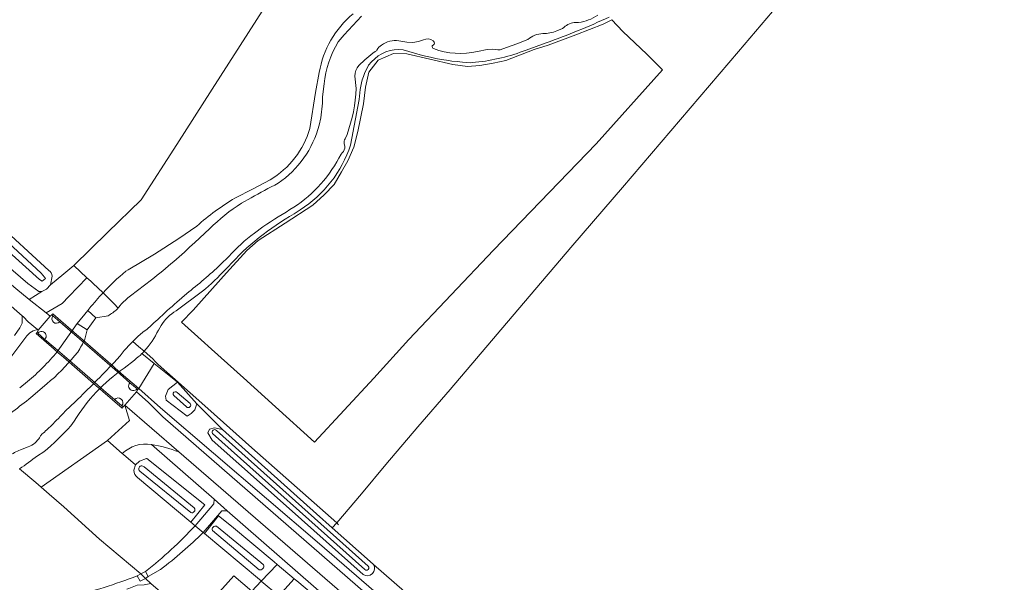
# Model space of a CAD drawing. Header units: metres. Extents: x 201541 to 204988, y 387833 to 394342.
# Tile 32 of 214: x 203124 to 203341, y 389216 to 389340. Entities that reach past the tile are written whole.
import ezdxf

# ---------------------------------------------------------------- set-up
doc = ezdxf.new("R2010")
doc.units = ezdxf.units.M
for name, color, linetype, lineweight in [('B-WE-GR-BOUWLAND-GV', 80, 'Continuous', 13), ('B-WE-GR-GRAS-GV', 60, 'Continuous', 13), ('B-WE-IE-TERREINAFSCHEIDING_KUNSTMATIG_HEKWERK-G', 20, 'IE-TERREINAFSCHEIDING-KUNSTMATIG', 18), ('B-WE-KW-KUNSTWERK_DEK-GV', 170, 'Continuous', 18), ('B-WE-OG-TERREIN_CULTUURSCHEIDING-GV', 7, 'Continuous', 18), ('B-WE-OG-WATER-GV', 130, 'Continuous', 18), ('B-WE-OG-WATER_SLOOT-GV', 120, 'Continuous', 18), ('B-WE-OG-WEG-GV', 7, 'Continuous', 18), ('B-WE-VH-ONVERHARD-GV', 252, 'Continuous', 18), ('B-WE-VH-VERHARDING_ASFALT-GV', 252, 'Continuous', 18), ('B-WE-VH-VERHARDING_BETON-GV', 252, 'Continuous', 18), ('B-WE-VH-VERHARDING_BETONSTRAATSTEEN-GV', 252, 'Continuous', 18), ('B-WE-VH-VERHARDING_FUNDERING_ZAND-GV', 7, 'Continuous', 18), ('B-WE-VH-VERHARDING_GESLOTEN-GV', 252, 'Continuous', 18), ('B-WE-VH-VERHARDING_GRASBETONSTEEN-GV', 70, 'Continuous', 18), ('B-WE-VH-VERHARDING_HALFVERHARDING_GRIND-GV', 252, 'Continuous', 18)]:
    doc.layers.add(name, color=color, linetype=linetype, lineweight=lineweight)
doc.linetypes.add('IE-TERREINAFSCHEIDING-KUNSTMATIG', pattern='A,4,[82,NLCS.SHX,S=0.75,R=90,X=0,Y=0],4,-2', length=10)

msp = doc.modelspace()

# ---------------------------------------------------------------- linework, layer by layer
at = {"layer": 'B-WE-GR-BOUWLAND-GV'}
for points in [[(203131.256, 389283.252), (203130.889, 389281.335), (203133.829, 389283.788), (203136.001, 389285.6), (203143.424, 389292.855), (203150.848, 389300.109), (203158.688, 389312.301), (203166.527, 389324.492), (203176.324, 389339.81), (203186.12, 389355.128), (203193.623, 389366.885), (203201.126, 389378.642), (203208.944, 389390.9), (203216.761, 389403.158), (203227.184, 389419.434), (203237.608, 389435.71), (203242.243, 389441.841), (203242.116, 389441.956), (203211.732, 389473.501), (203129.517, 389400.204), (203107.711, 389422.444)], [(203048.403, 389358.172), (203084.953, 389325.334), (203118.493, 389295.548), (203130.542, 389284.53)], [(203292.511, 389344.553), (203282.48, 389332.728), (203269.701, 389317.755), (203256.921, 389302.782), (203246.015, 389290.07), (203235.109, 389277.358), (203218.922, 389258.329), (203211.863, 389250.06), (203204.805, 389241.791), (203199.385, 389235.371), (203193.966, 389228.95), (203192.985, 389227.839), (203201.33, 389220.471), (203202.099, 389219.792), (203208.889, 389213.797)]]:
    msp.add_lwpolyline(points, dxfattribs=at)
msp.add_lwpolyline([(203130.542, 389284.53, -0.2579566), (203131.256, 389283.252)], format="xyb", dxfattribs=at)
at = {"layer": 'B-WE-GR-GRAS-GV'}
for points in [[(203151.001, 389266.21), (203153.72, 389264.021), (203158.836, 389259.902), (203163.104, 389255.148), (203168.756, 389249.542), (203189.469, 389230.944), (203192.985, 389227.839), (203193.966, 389228.95), (203199.385, 389235.371), (203204.805, 389241.791), (203211.863, 389250.06), (203218.922, 389258.329), (203235.109, 389277.358), (203246.015, 389290.07), (203256.921, 389302.782), (203269.701, 389317.755), (203282.48, 389332.728), (203292.511, 389344.553)], [(203176.324, 389339.81), (203166.527, 389324.492), (203158.688, 389312.301), (203150.848, 389300.109), (203143.424, 389292.855), (203136.001, 389285.6)], [(203240.149, 389334.663), (203235.735, 389333.08)], [(203212.343, 389332.052), (203208.583, 389333.117)], [(203201.647, 389330.481), (203200.992, 389329.73), (203200.715, 389329.246)], [(203224.563, 389330.391), (203223.358, 389330.29), (203222.469, 389330.32), (203221.651, 389330.404)], [(203188.036, 389315.81), (203189.3, 389323.712), (203190.104, 389328.104)], [(203199.074, 389323.679), (203198.93, 389322.203), (203196.997, 389312.136)], [(203171.532, 389300.482), (203175.543, 389302.539), (203179.309, 389304.505)], [(203185.88, 389297.903), (203184.583, 389297.009)], [(203147.459, 389284.359), (203147.975, 389284.696), (203153.795, 389288.127), (203159.134, 389291.579), (203163.121, 389294.309)], [(203136.001, 389285.6), (203138.908, 389282.917), (203139.747, 389282.143), (203140.209, 389281.716), (203142.479, 389279.625)], [(203170.018, 389285.342), (203169.494, 389284.825)], [(203164.362, 389279.949), (203158.543, 389275.666)], [(203155.236, 389272.39), (203154.652, 389271.416)], [(203150.012, 389217.268), (203150.805, 389217.697), (203146.235, 389221.535), (203141.664, 389225.373), (203133.797, 389232.463), (203130.611, 389235.279), (203128.794, 389236.822), (203127.617, 389237.821), (203124.05, 389240.85)]]:
    msp.add_lwpolyline(points, dxfattribs=at)
for points in [[(203190.104, 389328.104, -0.1800664), (203197.577, 389341.063)], [(203254.007, 389340.336, -0.0222851), (203240.149, 389334.663)], [(203208.583, 389333.117, 0.245694), (203201.647, 389330.481)], [(203221.651, 389330.404, -0.0465742), (203212.343, 389332.052)], [(203235.735, 389333.08, -0.0700765), (203224.563, 389330.391)], [(203200.715, 389329.246, 0.105149), (203199.074, 389323.679)], [(203179.309, 389304.505, 0.1887807), (203188.036, 389315.81)], [(203196.997, 389312.136, -0.1746636), (203185.88, 389297.903)], [(203163.121, 389294.309, -0.0450356), (203171.532, 389300.482)], [(203184.583, 389297.009, 0.0794944), (203170.018, 389285.342)], [(203142.479, 389279.625, -0.0290065), (203147.459, 389284.359)], [(203169.494, 389284.825, -0.0387641), (203164.362, 389279.949)], [(203158.543, 389275.666, 0.1098324), (203155.236, 389272.39)], [(203154.652, 389271.416, -0.0771891), (203151.526, 389266.746)], [(203151.526, 389266.746, -0.0121834), (203151.001, 389266.21)], [(203135.25, 389212.601, 0.0270261), (203150.012, 389217.268)]]:
    msp.add_lwpolyline(points, format="xyb", dxfattribs=at)
msp.add_lwpolyline([(203265.786, 389328.687), (203251.108, 389312.41), (203228.518, 389289), (203209.865, 389269.32), (203202.147, 389260.808), (203189.03, 389246.715), (203180.484, 389254.486), (203173.404, 389260.855), (203166.352, 389267.183), (203164.071, 389269.277), (203159.725, 389273.141), (203162.304, 389275.797), (203164.752, 389278.484), (203169.656, 389284.02), (203174.138, 389288.906), (203176.682, 389291.147), (203182.565, 389294.971), (203188.73, 389298.893), (203191.217, 389301.153), (203193.428, 389303.45), (203195.015, 389306.229), (203196.377, 389308.687), (203197.693, 389311.712), (203198.606, 389315.149), (203199.836, 389321.216), (203200.323, 389324.93), (203201.06, 389328.232), (203203.064, 389330.84), (203206.456, 389332.314), (203209.407, 389332.27), (203219.566, 389329.855), (203222.755, 389329.46), (203225.527, 389329.678), (203228.471, 389330.181), (203231.225, 389330.805), (203237.465, 389333.214), (203240.589, 389334.164), (203246.683, 389336.444), (203252.662, 389338.78), (203254.603, 389339.698), (203257.023, 389337.176), (203259.64, 389334.665), (203262.297, 389332.142), (203263.693, 389330.747)], close=True, dxfattribs=at)
at = {"layer": 'B-WE-IE-TERREINAFSCHEIDING_KUNSTMATIG_HEKWERK-G'}
for points in [[(203282.48, 389332.728), (203292.511, 389344.553)], [(203176.324, 389339.81), (203166.527, 389324.492)], [(203269.701, 389317.755), (203282.48, 389332.728)], [(203166.527, 389324.492), (203158.688, 389312.301)], [(203256.921, 389302.782), (203269.701, 389317.755)], [(203158.688, 389312.301), (203150.848, 389300.109)], [(203246.015, 389290.07), (203256.921, 389302.782)], [(203150.848, 389300.109), (203143.424, 389292.855)], [(203143.424, 389292.855), (203136.001, 389285.6)], [(203235.109, 389277.358), (203246.015, 389290.07)], [(203136.001, 389285.6), (203138.908, 389282.917)], [(203138.908, 389282.917), (203139.747, 389282.143)], [(203139.747, 389282.143), (203140.209, 389281.716)], [(203140.209, 389281.716), (203142.479, 389279.625)], [(203142.479, 389279.625), (203142.632, 389279.484)], [(203142.632, 389279.484), (203143.825, 389278.307)], [(203143.825, 389278.307), (203145.019, 389277.13)], [(203218.922, 389258.329), (203235.109, 389277.358)], [(203145.019, 389277.13), (203145.707, 389276.297)], [(203150.284, 389267.809), (203148.991, 389268.915)], [(203151.526, 389266.746), (203150.284, 389267.809)], [(203151.526, 389266.746), (203153.423, 389265.035)], [(203153.978, 389264.494), (203153.423, 389265.035)], [(203154.645, 389263.842), (203153.978, 389264.494)], [(203157.789, 389261.013), (203154.645, 389263.842)], [(203165.552, 389254.162), (203157.789, 389261.013)], [(203211.863, 389250.06), (203218.922, 389258.329)], [(203175.267, 389245.472), (203165.552, 389254.162)], [(203204.805, 389241.791), (203211.863, 389250.06)], [(203193.966, 389228.95), (203175.267, 389245.472)], [(203127.617, 389237.821), (203124.05, 389240.85)], [(203199.385, 389235.371), (203204.805, 389241.791)], [(203128.794, 389236.822), (203127.617, 389237.821)], [(203130.611, 389235.279), (203128.794, 389236.822)], [(203133.797, 389232.463), (203130.611, 389235.279)], [(203193.966, 389228.95), (203199.385, 389235.371)], [(203141.664, 389225.373), (203133.797, 389232.463)], [(203194.37, 389228.477), (203193.966, 389228.95)], [(203146.235, 389221.535), (203141.664, 389225.373)], [(203150.805, 389217.697), (203146.235, 389221.535)], [(203151.804, 389216.724), (203150.805, 389217.697)], [(203152.968, 389215.59), (203151.804, 389216.724)]]:
    msp.add_lwpolyline(points, dxfattribs=at)
msp.add_lwpolyline([(203265.786, 389328.687), (203263.693, 389330.747), (203262.297, 389332.142), (203259.64, 389334.665), (203257.023, 389337.176), (203254.603, 389339.698), (203252.662, 389338.78), (203246.683, 389336.444), (203240.589, 389334.164), (203237.465, 389333.214), (203231.225, 389330.805), (203228.471, 389330.181), (203225.527, 389329.678), (203222.755, 389329.46), (203219.566, 389329.855), (203209.407, 389332.27), (203206.456, 389332.314), (203203.064, 389330.84), (203201.06, 389328.232), (203200.323, 389324.93), (203199.836, 389321.216), (203198.606, 389315.149), (203197.693, 389311.712), (203196.377, 389308.687), (203195.015, 389306.229), (203193.428, 389303.45), (203191.217, 389301.153), (203188.73, 389298.893), (203182.565, 389294.971), (203176.682, 389291.147), (203174.138, 389288.906), (203169.656, 389284.02), (203164.752, 389278.484), (203162.304, 389275.797), (203159.725, 389273.141), (203164.071, 389269.277), (203166.352, 389267.183), (203173.404, 389260.855), (203180.484, 389254.486), (203189.03, 389246.715), (203202.147, 389260.808), (203209.865, 389269.32), (203228.518, 389289), (203251.108, 389312.41)], close=True, dxfattribs=at)
at = {"layer": 'B-WE-KW-KUNSTWERK_DEK-GV'}
msp.add_lwpolyline([(203142.413, 389257.86), (203146.646, 389254.218), (203146.865, 389254.475), (203147.235, 389254.897), (203149.811, 389257.782), (203150.161, 389258.288), (203150.327, 389258.507), (203146.457, 389261.868), (203145.043, 389263.096), (203144.662, 389263.429), (203137.464, 389269.704), (203136.6, 389270.457), (203135.43, 389271.484), (203131.406, 389275.016), (203131.166, 389274.73), (203130.803, 389274.474), (203128.159, 389271.378), (203127.923, 389270.841), (203127.713, 389270.658), (203131.706, 389267.189), (203132.594, 389266.418), (203133.743, 389265.416), (203140.981, 389259.101), (203141.725, 389258.452)], close=True, dxfattribs=at)
at = {"layer": 'B-WE-OG-TERREIN_CULTUURSCHEIDING-GV'}
msp.add_lwpolyline([(203265.786, 389328.687), (203263.693, 389330.747), (203262.297, 389332.142), (203259.64, 389334.665), (203257.023, 389337.176), (203254.603, 389339.698), (203252.662, 389338.78), (203246.683, 389336.444), (203240.589, 389334.164), (203237.465, 389333.214), (203231.225, 389330.805), (203228.471, 389330.181), (203225.527, 389329.678), (203222.755, 389329.46), (203219.566, 389329.855), (203209.407, 389332.27), (203206.456, 389332.314), (203203.064, 389330.84), (203201.06, 389328.232), (203200.323, 389324.93), (203199.836, 389321.216), (203198.606, 389315.149), (203197.693, 389311.712), (203196.377, 389308.687), (203195.015, 389306.229), (203193.428, 389303.45), (203191.217, 389301.153), (203188.73, 389298.893), (203182.565, 389294.971), (203176.682, 389291.147), (203174.138, 389288.906), (203169.656, 389284.02), (203164.752, 389278.484), (203162.304, 389275.797), (203159.725, 389273.141), (203164.071, 389269.277), (203166.352, 389267.183), (203173.404, 389260.855), (203180.484, 389254.486), (203189.03, 389246.715), (203202.147, 389260.808), (203209.865, 389269.32), (203228.518, 389289), (203251.108, 389312.41)], close=True, dxfattribs=at)
for points in [[(203142.479, 389279.625), (203140.209, 389281.716), (203139.747, 389282.143), (203138.908, 389282.917), (203134.947, 389278.79), (203133.464, 389277.245), (203129.898, 389275.202)], [(203129.898, 389275.202), (203130.803, 389274.474), (203128.159, 389271.378), (203128.015, 389271.497), (203127.084, 389271.264), (203126.321, 389270.811), (203125.642, 389270.169), (203121.926, 389265.132), (203118.133, 389260.023), (203114.924, 389256.056), (203113.758, 389254.851), (203115.282, 389253.619), (203116.556, 389252.531), (203116.831, 389252.182)], [(203132.341, 389266.619), (203136.781, 389272.88), (203139.144, 389275.745)], [(203149.368, 389264.798), (203147.084, 389262.978)], [(203149.811, 389257.782), (203150.161, 389258.288), (203150.327, 389258.507), (203153.72, 389264.021), (203151.001, 389266.21)], [(203124.092, 389258.711), (203125.785, 389260.064)], [(203124.05, 389240.85), (203127.617, 389237.821), (203128.794, 389236.822), (203143.438, 389247.119), (203148.274, 389251.47), (203147.235, 389254.897), (203149.811, 389257.782)], [(203136.076, 389251.327), (203135.399, 389250.337)], [(203146.952, 389244.038), (203149.624, 389241.695), (203150.49, 389242.564), (203152.018, 389243.131), (203152.103, 389243.116), (203164.86, 389232.939), (203161.802, 389229.105), (203162.741, 389228.32), (203166.844, 389233.109), (203166.927, 389234.145), (203153.113, 389246.192)], [(203129.402, 389244.556), (203127.984, 389243.691)], [(203146.711, 389244.249), (203146.952, 389244.038)]]:
    msp.add_lwpolyline(points, dxfattribs=at)
for points in [[(203140.933, 389277.91, -0.0100133), (203142.479, 389279.625)], [(203139.144, 389275.745, -0.0118156), (203140.933, 389277.91)], [(203125.785, 389260.064, 0.0485852), (203132.341, 389266.619)], [(203151.001, 389266.21, -0.0312486), (203149.368, 389264.798)], [(203147.084, 389262.978, 0.1055174), (203136.076, 389251.327)], [(203135.399, 389250.337, -0.0312498), (203129.402, 389244.556)], [(203153.113, 389246.192, 0.2331596), (203146.711, 389244.249)], [(203127.984, 389243.691, -0.0153511), (203124.05, 389240.85)]]:
    msp.add_lwpolyline(points, format="xyb", dxfattribs=at)
at = {"layer": 'B-WE-OG-WATER-GV'}
msp.add_lwpolyline([(203129.554, 389283.045), (203128.818, 389283.947), (203116.414, 389295.413), (203095.534, 389314.077), (203090.34, 389319.026), (203066.158, 389340.549), (203046.156, 389357.49), (203045.752, 389357.255), (203045.321, 389356.778), (203045.33, 389356.49), (203049.634, 389352.694), (203060.252, 389343.608), (203070.205, 389334.722), (203084.092, 389322.667), (203107.176, 389301.716), (203128.427, 389282.531), (203129.061, 389282.181), (203129.781, 389282.767)], close=True, dxfattribs=at)
for points in [[(203199.384, 389340.508), (203195.586, 389336.428), (203194.277, 389334.869)], [(203246.31, 389339.144), (203247.263, 389339.144)], [(203242.434, 389337.3), (203243.737, 389337.809)], [(203207.666, 389335.101), (203209.426, 389334.794), (203210.733, 389334.731), (203211.967, 389334.918), (203213.108, 389335.291)], [(203215.254, 389334.224), (203215.015, 389334)], [(203215.194, 389335.125), (203215.307, 389335.024)], [(203224.958, 389332.729), (203227.146, 389333.164), (203228.286, 389333.284), (203229.438, 389333.154), (203229.975, 389333.093), (203230.594, 389333.313), (203233.667, 389334.407), (203236.049, 389335.425)], [(203202.425, 389332.749), (203202.694, 389332.908), (203202.834, 389333.063)], [(203198.231, 389324.631), (203197.969, 389327.332)], [(203191.172, 389325.603), (203190.885, 389323.34)], [(203190.481, 389318.138), (203190.094, 389316.524)], [(203195.825, 389313.544), (203196.229, 389314.491)], [(203195.722, 389311.884), (203195.608, 389312.392)], [(203194.913, 389310.166), (203195.182, 389310.462)], [(203175.126, 389300.518), (203172.993, 389299.346)], [(203165.926, 389293.701), (203162.698, 389290.724)], [(203175.812, 389292.75), (203177.699, 389294.129)], [(203168.372, 389285.808), (203170.204, 389287.624)], [(203153.166, 389282.492), (203148.499, 389278.96)], [(203158.746, 389277.555), (203160.915, 389279.449)], [(203146.206, 389276.829), (203145.574, 389276.02)], [(203143.556, 389274.551), (203140.897, 389274.096), (203138.981, 389271.478), (203138.48, 389269.379)], [(203153.67, 389272.977), (203154.522, 389273.737)], [(203150.126, 389269.969), (203151.225, 389270.919)], [(203136.906, 389266.555), (203136.181, 389265.76)], [(203144.874, 389264.213), (203146.235, 389265.752)], [(203130.086, 389259.563), (203126.566, 389256.567)], [(203134.109, 389253.536), (203136.379, 389255.681)], [(203158.044, 389256.968), (203160.827, 389254.488)], [(203161.638, 389255.246), (203158.819, 389257.622)], [(203130.288, 389249.637), (203131.092, 389250.389)], [(203200.885, 389219.392), (203167.429, 389249.283)], [(203127.495, 389246.589), (203127.785, 389246.854)], [(203128.424, 389247.681), (203128.613, 389247.986)], [(203129.063, 389248.52), (203129.298, 389248.732)], [(203166.607, 389248.631), (203200.155, 389218.685)], [(203124.245, 389245), (203125.939, 389245.668)], [(203177.829, 389219.703), (203177.241, 389220.185), (203167.478, 389228.185)], [(203166.576, 389227.247), (203176.875, 389218.624)]]:
    msp.add_lwpolyline(points, dxfattribs=at)
for points in [[(203247.263, 389339.144, 0.1163953), (203251.488, 389340.733)], [(203243.737, 389337.809, -0.1621465), (203246.31, 389339.144)], [(203236.049, 389335.425, -0.1582196), (203239.385, 389336.696)], [(203239.385, 389336.696, 0.1108587), (203242.434, 389337.3)], [(203194.277, 389334.869, 0.1079828), (203191.172, 389325.603)], [(203202.834, 389333.063, -0.1378029), (203203.835, 389334.14)], [(203203.835, 389334.14, -0.2019657), (203207.666, 389335.101)], [(203213.108, 389335.291, -0.3154225), (203215.194, 389335.125)], [(203215.015, 389334, 0.4202269), (203215.301, 389333.396)], [(203215.307, 389335.024, -0.4763129), (203215.254, 389334.224)], [(203198.858, 389329.657, -0.0482492), (203202.425, 389332.749)], [(203215.301, 389333.396, 0.1465064), (203224.958, 389332.729)], [(203197.969, 389327.332, -0.1963094), (203198.858, 389329.657)], [(203190.885, 389323.34, -0.0222545), (203190.481, 389318.138)], [(203196.229, 389314.491, 0.0775301), (203198.231, 389324.631)], [(203190.094, 389316.524, -0.1802195), (203181.036, 389303.723)], [(203195.608, 389312.392, -0.1668492), (203195.825, 389313.544)], [(203184.525, 389298.436, 0.1300012), (203194.913, 389310.166)], [(203195.182, 389310.462, 0.2426996), (203195.722, 389311.884)], [(203181.036, 389303.723, 0.0111712), (203175.126, 389300.518)], [(203172.993, 389299.346, 0.0537161), (203165.926, 389293.701)], [(203177.699, 389294.129, -0.0172842), (203184.525, 389298.436)], [(203170.204, 389287.624, -0.0493683), (203175.812, 389292.75)], [(203162.698, 389290.724, -0.0231678), (203153.166, 389282.492)], [(203160.915, 389279.449, 0.0196666), (203168.372, 389285.808)], [(203148.499, 389278.96, 0.0461662), (203146.206, 389276.829)], [(203154.522, 389273.737, -0.0163721), (203158.746, 389277.555)], [(203145.574, 389276.02, -0.0612367), (203143.556, 389274.551)], [(203151.225, 389270.919, 0.0531603), (203153.67, 389272.977)], [(203138.48, 389269.379, -0.009372), (203136.906, 389266.555)], [(203146.235, 389265.752, -0.0500526), (203150.126, 389269.969)], [(203136.181, 389265.76, -0.0519082), (203130.086, 389259.563)], [(203136.379, 389255.681, 0.0096911), (203144.874, 389264.213)], [(203158.819, 389257.622, 1.0276817), (203158.044, 389256.968)], [(203126.566, 389256.567, -0.0301916), (203118.369, 389250.655)], [(203131.092, 389250.389, 0.0061347), (203134.109, 389253.536)], [(203160.827, 389254.488, 0.965814), (203161.638, 389255.246)], [(203129.298, 389248.732, 0.0130953), (203130.288, 389249.637)], [(203167.429, 389249.283, 0.9943371), (203166.607, 389248.631)], [(203127.785, 389246.854, 0.0515197), (203128.424, 389247.681)], [(203128.613, 389247.986, -0.1000819), (203129.063, 389248.52)], [(203121.715, 389243.698, -0.0544001), (203124.245, 389245)], [(203125.939, 389245.668, 0.0820674), (203127.495, 389246.589)], [(203167.478, 389228.185, 0.6521795), (203166.576, 389227.247)], [(203176.875, 389218.624, 0.6231898), (203177.829, 389219.703)], [(203200.155, 389218.685, 1.0208715), (203200.885, 389219.392)]]:
    msp.add_lwpolyline(points, format="xyb", dxfattribs=at)
at = {"layer": 'B-WE-OG-WATER_SLOOT-GV'}
for points in [[(203045.598, 389359.718), (203043.803, 389359.515), (203042.869, 389358.834), (203042.482, 389358.052), (203042.348, 389356.927), (203042.666, 389354.784), (203043.482, 389353.85), (203061.856, 389338.005), (203086.003, 389316.983), (203106.333, 389298.477), (203125.87, 389281.654), (203128.275, 389279.876), (203128.946, 389279.871), (203129.964, 389280.441), (203130.889, 389281.335), (203131.256, 389283.252)], [(203130.542, 389284.53), (203118.493, 389295.548), (203084.953, 389325.334), (203048.403, 389358.172)], [(203194.277, 389334.869), (203195.586, 389336.428), (203199.384, 389340.508)], [(203247.263, 389339.144), (203246.31, 389339.144)], [(203243.737, 389337.809), (203242.434, 389337.3)], [(203213.108, 389335.291), (203211.967, 389334.918), (203210.733, 389334.731), (203209.426, 389334.794), (203207.666, 389335.101)], [(203215.015, 389334), (203215.254, 389334.224)], [(203215.307, 389335.024), (203215.194, 389335.125)], [(203236.049, 389335.425), (203233.667, 389334.407), (203230.594, 389333.313), (203229.975, 389333.093), (203229.438, 389333.154), (203228.286, 389333.284), (203227.146, 389333.164), (203224.958, 389332.729)], [(203235.735, 389333.08), (203240.149, 389334.663)], [(203202.834, 389333.063), (203202.694, 389332.908), (203202.425, 389332.749)], [(203208.583, 389333.117), (203212.343, 389332.052)], [(203200.715, 389329.246), (203200.992, 389329.73), (203201.647, 389330.481)], [(203221.651, 389330.404), (203222.469, 389330.32), (203223.358, 389330.29), (203224.563, 389330.391)], [(203190.104, 389328.104), (203189.3, 389323.712), (203188.036, 389315.81)], [(203197.969, 389327.332), (203198.231, 389324.631)], [(203190.885, 389323.34), (203191.172, 389325.603)], [(203196.997, 389312.136), (203198.93, 389322.203), (203199.074, 389323.679)], [(203190.094, 389316.524), (203190.481, 389318.138)], [(203196.229, 389314.491), (203195.825, 389313.544)], [(203195.608, 389312.392), (203195.722, 389311.884)], [(203195.182, 389310.462), (203194.913, 389310.166)], [(203179.309, 389304.505), (203175.543, 389302.539), (203171.532, 389300.482)], [(203172.993, 389299.346), (203175.126, 389300.518)], [(203184.583, 389297.009), (203185.88, 389297.903)], [(203163.121, 389294.309), (203159.134, 389291.579), (203153.795, 389288.127), (203147.975, 389284.696), (203147.459, 389284.359)], [(203162.698, 389290.724), (203165.926, 389293.701)], [(203177.699, 389294.129), (203175.812, 389292.75)], [(203170.204, 389287.624), (203168.372, 389285.808)], [(203169.494, 389284.825), (203170.018, 389285.342)], [(203148.499, 389278.96), (203153.166, 389282.492)], [(203158.543, 389275.666), (203164.362, 389279.949)], [(203160.915, 389279.449), (203158.746, 389277.555)], [(203139.144, 389275.745), (203140.897, 389274.096), (203143.556, 389274.551)], [(203145.574, 389276.02), (203146.206, 389276.829)], [(203154.522, 389273.737), (203153.67, 389272.977)], [(203138.48, 389269.379), (203138.981, 389271.478), (203136.781, 389272.88), (203132.341, 389266.619)], [(203151.225, 389270.919), (203150.126, 389269.969)], [(203154.652, 389271.416), (203155.236, 389272.39)], [(203136.181, 389265.76), (203136.906, 389266.555)], [(203146.235, 389265.752), (203144.874, 389264.213)], [(203147.084, 389262.978), (203149.368, 389264.798)], [(203125.785, 389260.064), (203124.092, 389258.711)], [(203126.566, 389256.567), (203130.086, 389259.563)], [(203136.379, 389255.681), (203134.109, 389253.536)], [(203160.827, 389254.488), (203158.044, 389256.968)], [(203158.819, 389257.622), (203161.638, 389255.246)], [(203135.399, 389250.337), (203136.076, 389251.327)], [(203131.092, 389250.389), (203130.288, 389249.637)], [(203192.985, 389227.839), (203189.469, 389230.944), (203168.756, 389249.542), (203167.058, 389249.871), (203165.899, 389249.56), (203165.537, 389248.756), (203166.487, 389247.184), (203183.461, 389232.073), (203199.776, 389217.568)], [(203167.429, 389249.283), (203200.885, 389219.392)], [(203127.785, 389246.854), (203127.495, 389246.589)], [(203128.613, 389247.986), (203128.424, 389247.681)], [(203129.298, 389248.732), (203129.063, 389248.52)], [(203200.155, 389218.685), (203166.607, 389248.631)], [(203125.939, 389245.668), (203124.245, 389245)], [(203127.984, 389243.691), (203129.402, 389244.556)], [(203150.076, 389238.902), (203161.802, 389229.105), (203164.86, 389232.939), (203152.103, 389243.116), (203152.018, 389243.131), (203150.49, 389242.564), (203149.624, 389241.695)], [(203149.624, 389241.695), (203149.218, 389240.539)], [(203151.534, 389241.252), (203162.55, 389232.224)], [(203162.55, 389232.224), (203151.534, 389241.252)], [(203161.785, 389231.24), (203150.547, 389240.305)], [(203150.547, 389240.305), (203161.785, 389231.24)], [(203167.478, 389228.185), (203177.241, 389220.185), (203177.829, 389219.703)], [(203202.099, 389219.792), (203201.33, 389220.471), (203192.985, 389227.839)], [(203176.875, 389218.624), (203166.576, 389227.247)], [(203193.515, 389209.018), (203191.203, 389211.1), (203185.171, 389216.156), (203184.614, 389216.622), (203181.195, 389212.901), (203181.935, 389212.283), (203189.64, 389205.846), (203190.361, 389205.243)]]:
    msp.add_lwpolyline(points, dxfattribs=at)
for points in [[(203128.818, 389283.947), (203129.554, 389283.045), (203129.781, 389282.767), (203129.061, 389282.181), (203128.427, 389282.531), (203107.176, 389301.716), (203084.092, 389322.667), (203070.205, 389334.722), (203060.252, 389343.608), (203049.634, 389352.694), (203045.33, 389356.49), (203045.321, 389356.778), (203045.752, 389357.255), (203046.156, 389357.49), (203066.158, 389340.549), (203090.34, 389319.026), (203095.534, 389314.077), (203116.414, 389295.413)], [(203163.104, 389255.148), (203158.836, 389259.902), (203156.813, 389258.344), (203156.251, 389256.812), (203156.357, 389255.956), (203161.032, 389252.41), (203161.862, 389253.006), (203162.669, 389253.863)], [(203167.922, 389230.497), (203164.808, 389226.593), (203176.925, 389216.469), (203177.205, 389216.235), (203177.336, 389216.126), (203180.839, 389219.786), (203180.173, 389220.344), (203170.788, 389228.211)]]:
    msp.add_lwpolyline(points, close=True, dxfattribs=at)
for points in [[(203197.577, 389341.063, 0.1800664), (203190.104, 389328.104)], [(203240.149, 389334.663, 0.0222851), (203254.007, 389340.336)], [(203251.488, 389340.733, -0.1163953), (203247.263, 389339.144)], [(203246.31, 389339.144, 0.1621465), (203243.737, 389337.809)], [(203239.385, 389336.696, 0.1582196), (203236.049, 389335.425)], [(203242.434, 389337.3, -0.1108587), (203239.385, 389336.696)], [(203191.172, 389325.603, -0.1079828), (203194.277, 389334.869)], [(203203.835, 389334.14, 0.1378029), (203202.834, 389333.063)], [(203207.666, 389335.101, 0.2019657), (203203.835, 389334.14)], [(203215.194, 389335.125, 0.3154225), (203213.108, 389335.291)], [(203215.301, 389333.396, -0.4202269), (203215.015, 389334)], [(203215.254, 389334.224, 0.4763129), (203215.307, 389335.024)], [(203202.425, 389332.749, 0.0482492), (203198.858, 389329.657)], [(203201.647, 389330.481, -0.245694), (203208.583, 389333.117)], [(203212.343, 389332.052, 0.0465742), (203221.651, 389330.404)], [(203224.958, 389332.729, -0.1465064), (203215.301, 389333.396)], [(203224.563, 389330.391, 0.0700765), (203235.735, 389333.08)], [(203198.858, 389329.657, 0.1963094), (203197.969, 389327.332)], [(203199.074, 389323.679, -0.105149), (203200.715, 389329.246)], [(203190.481, 389318.138, 0.0222545), (203190.885, 389323.34)], [(203198.231, 389324.631, -0.0775301), (203196.229, 389314.491)], [(203181.036, 389303.723, 0.1802195), (203190.094, 389316.524)], [(203188.036, 389315.81, -0.1887807), (203179.309, 389304.505)], [(203185.88, 389297.903, 0.1746636), (203196.997, 389312.136)], [(203195.825, 389313.544, 0.1668492), (203195.608, 389312.392)], [(203194.913, 389310.166, -0.1300012), (203184.525, 389298.436)], [(203195.722, 389311.884, -0.2426996), (203195.182, 389310.462)], [(203175.126, 389300.518, -0.0111712), (203181.036, 389303.723)], [(203171.532, 389300.482, 0.0450356), (203163.121, 389294.309)], [(203165.926, 389293.701, -0.0537161), (203172.993, 389299.346)], [(203170.018, 389285.342, -0.0794944), (203184.583, 389297.009)], [(203184.525, 389298.436, 0.0172842), (203177.699, 389294.129)], [(203175.812, 389292.75, 0.0493683), (203170.204, 389287.624)], [(203153.166, 389282.492, 0.0231678), (203162.698, 389290.724)], [(203131.256, 389283.252, 0.2579566), (203130.542, 389284.53)], [(203147.459, 389284.359, 0.0290065), (203142.479, 389279.625)], [(203168.372, 389285.808, -0.0196666), (203160.915, 389279.449)], [(203164.362, 389279.949, 0.0387641), (203169.494, 389284.825)], [(203142.479, 389279.625, 0.0100133), (203140.933, 389277.91)], [(203140.933, 389277.91, 0.0118156), (203139.144, 389275.745)], [(203146.206, 389276.829, -0.0461662), (203148.499, 389278.96)], [(203158.746, 389277.555, 0.0163721), (203154.522, 389273.737)], [(203143.556, 389274.551, 0.0612367), (203145.574, 389276.02)], [(203155.236, 389272.39, -0.1098324), (203158.543, 389275.666)], [(203153.67, 389272.977, -0.0531603), (203151.225, 389270.919)], [(203151.526, 389266.746, 0.0771891), (203154.652, 389271.416)], [(203136.906, 389266.555, 0.009372), (203138.48, 389269.379)], [(203150.126, 389269.969, 0.0500526), (203146.235, 389265.752)], [(203132.341, 389266.619, -0.0485852), (203125.785, 389260.064)], [(203151.001, 389266.21, 0.0121834), (203151.526, 389266.746)], [(203130.086, 389259.563, 0.0519082), (203136.181, 389265.76)], [(203144.874, 389264.213, -0.0096911), (203136.379, 389255.681)], [(203149.368, 389264.798, 0.0312486), (203151.001, 389266.21)], [(203136.076, 389251.327, -0.1055174), (203147.084, 389262.978)], [(203158.044, 389256.968, -1.0276817), (203158.819, 389257.622)], [(203118.369, 389250.655, 0.0301916), (203126.566, 389256.567)], [(203134.109, 389253.536, -0.0061347), (203131.092, 389250.389)], [(203161.638, 389255.246, -0.965814), (203160.827, 389254.488)], [(203130.288, 389249.637, -0.0130953), (203129.298, 389248.732)], [(203129.402, 389244.556, 0.0312498), (203135.399, 389250.337)], [(203166.607, 389248.631, -0.9943371), (203167.429, 389249.283)], [(203128.424, 389247.681, -0.0515197), (203127.785, 389246.854)], [(203129.063, 389248.52, 0.1000819), (203128.613, 389247.986)], [(203124.245, 389245, 0.0544001), (203121.715, 389243.698)], [(203127.495, 389246.589, -0.0820674), (203125.939, 389245.668)], [(203124.05, 389240.85, 0.0153511), (203127.984, 389243.691)], [(203149.218, 389240.539, 0.2141506), (203150.076, 389238.902)], [(203150.547, 389240.305, -1.0859084), (203151.534, 389241.252)], [(203151.534, 389241.252, 1.0859084), (203150.547, 389240.305)], [(203162.55, 389232.224, -0.8136657), (203161.785, 389231.24)], [(203161.785, 389231.24, 0.8136657), (203162.55, 389232.224)], [(203166.576, 389227.247, -0.6521795), (203167.478, 389228.185)], [(203177.829, 389219.703, -0.6231898), (203176.875, 389218.624)], [(203199.776, 389217.568, 0.7910743), (203202.099, 389219.792)], [(203200.885, 389219.392, -1.0208715), (203200.155, 389218.685)]]:
    msp.add_lwpolyline(points, format="xyb", dxfattribs=at)
at = {"layer": 'B-WE-OG-WEG-GV'}
for points in [[(203122.919, 389270.184), (203124.156, 389271.862), (203124.62, 389272.908), (203124.623, 389273.553), (203124.663, 389274.517), (203035.642, 389352.546)], [(203123.263, 389280.539), (203126.211, 389278.168), (203128.946, 389279.871), (203128.275, 389279.876), (203125.87, 389281.654), (203106.333, 389298.477)], [(203199.776, 389217.568), (203183.461, 389232.073), (203166.487, 389247.184), (203165.537, 389248.756), (203165.899, 389249.56), (203167.058, 389249.871), (203168.756, 389249.542), (203163.104, 389255.148), (203162.669, 389253.863), (203161.862, 389253.006), (203161.032, 389252.41), (203156.357, 389255.956), (203156.251, 389256.812), (203156.813, 389258.344), (203158.836, 389259.902), (203153.72, 389264.021), (203150.327, 389258.507), (203155.128, 389254.296), (203190.174, 389224.317), (203224.952, 389194.258)], [(203220.573, 389187.364), (203169.846, 389231.6), (203168.617, 389231.59), (203164.533, 389226.823), (203164.808, 389226.593), (203167.922, 389230.497), (203170.788, 389228.211), (203180.173, 389220.344), (203180.839, 389219.786), (203184.614, 389216.622), (203185.171, 389216.156), (203191.203, 389211.1)], [(203208.889, 389213.797), (203202.099, 389219.792)]]:
    msp.add_lwpolyline(points, dxfattribs=at)
msp.add_lwpolyline([(203202.099, 389219.792, -0.7910743), (203199.776, 389217.568)], format="xyb", dxfattribs=at)
at = {"layer": 'B-WE-VH-ONVERHARD-GV'}
msp.add_lwpolyline([(203138.908, 389282.917), (203136.001, 389285.6), (203133.829, 389283.788), (203130.889, 389281.335), (203129.964, 389280.441), (203128.946, 389279.871), (203126.211, 389278.168), (203129.898, 389275.202), (203133.464, 389277.245), (203134.947, 389278.79)], close=True, dxfattribs=at)
for points in [[(203128.015, 389271.497), (203125.95, 389273.203), (203124.906, 389274.304), (203124.663, 389274.517), (203124.623, 389273.553), (203124.62, 389272.908), (203124.156, 389271.862), (203122.919, 389270.184)], [(203112.463, 389255.897), (203113.616, 389254.966), (203113.758, 389254.851), (203114.924, 389256.056), (203118.133, 389260.023), (203121.926, 389265.132), (203125.642, 389270.169), (203126.321, 389270.811), (203127.084, 389271.264), (203128.015, 389271.497)], [(203176.925, 389216.469), (203164.808, 389226.593), (203164.533, 389226.823)], [(203155.145, 389218.705), (203152.44, 389217.101), (203151.804, 389216.724), (203152.968, 389215.59), (203158.935, 389210.44), (203162.442, 389207.413), (203171.283, 389217.279), (203175.218, 389213.913), (203177.336, 389216.126), (203177.205, 389216.235), (203176.925, 389216.469)]]:
    msp.add_lwpolyline(points, dxfattribs=at)
msp.add_lwpolyline([(203164.533, 389226.823, -0.0332448), (203155.145, 389218.705)], format="xyb", dxfattribs=at)
at = {"layer": 'B-WE-VH-VERHARDING_ASFALT-GV'}
msp.add_lwpolyline([(203124.663, 389274.517), (203124.906, 389274.304), (203125.95, 389273.203), (203128.015, 389271.497), (203128.159, 389271.378), (203130.803, 389274.474), (203129.898, 389275.202), (203126.211, 389278.168), (203123.263, 389280.539), (203115.594, 389287.037), (203037.443, 389355.035), (203035.199, 389356.983), (203000, 389387.538), (202897.855, 389476.208), (202895.791, 389473.948), (203000, 389383.486), (203031.174, 389356.425), (203034.859, 389353.226), (203035.642, 389352.546)], close=True, dxfattribs=at)
for points in [[(203131.427, 389274.504), (203131.166, 389274.73), (203130.803, 389274.474), (203128.159, 389271.378), (203127.923, 389270.841), (203128.073, 389270.712)], [(203148.4, 389259.813), (203146.256, 389261.668), (203144.475, 389263.21), (203137.253, 389269.461), (203135.21, 389271.23), (203132.906, 389273.224)], [(203129.638, 389269.359), (203131.896, 389267.408), (203133.94, 389265.643), (203141.205, 389259.365), (203142.662, 389258.107), (203144.985, 389256.1)], [(203146.865, 389254.475), (203147.235, 389254.897), (203149.811, 389257.782), (203150.161, 389258.288), (203149.955, 389258.466)], [(203335.189, 389098.163), (203331.515, 389100.761), (203326.198, 389104.52), (203323.66, 389106.389), (203321.273, 389108.448), (203307.115, 389120.608), (203155.627, 389252.266), (203152.394, 389255.53), (203149.811, 389257.782), (203147.235, 389254.897), (203159.191, 389244.555), (203303.621, 389119.615), (203325.656, 389100.465), (203326.912, 389099.312), (203329.915, 389096.556), (203331.451, 389093.655), (203332.562, 389091.557), (203332.746, 389089.573), (203341.078, 389099.393)], [(203146.606, 389254.699), (203146.865, 389254.475)]]:
    msp.add_lwpolyline(points, dxfattribs=at)
for points in [[(203132.906, 389273.224, -0.9818673), (203131.427, 389274.504)], [(203128.073, 389270.712, -1.0596636), (203129.638, 389269.359)], [(203149.955, 389258.466, -1.0627389), (203148.4, 389259.813)], [(203144.985, 389256.1, -0.9821775), (203146.606, 389254.699)]]:
    msp.add_lwpolyline(points, format="xyb", dxfattribs=at)
at = {"layer": 'B-WE-VH-VERHARDING_BETON-GV'}
msp.add_lwpolyline([(203150.805, 389217.697), (203150.012, 389217.268), (203150.655, 389216.126), (203151.804, 389216.724), (203152.44, 389217.101), (203151.814, 389218.233)], close=True, dxfattribs=at)
at = {"layer": 'B-WE-VH-VERHARDING_BETONSTRAATSTEEN-GV'}
msp.add_lwpolyline([(203136.781, 389272.88), (203138.981, 389271.478), (203140.897, 389274.096), (203139.144, 389275.745)], close=True, dxfattribs=at)
at = {"layer": 'B-WE-VH-VERHARDING_FUNDERING_ZAND-GV'}
msp.add_lwpolyline([(203150.161, 389258.288), (203149.811, 389257.782), (203152.394, 389255.53), (203155.627, 389252.266), (203307.115, 389120.608), (203321.273, 389108.448), (203323.66, 389106.389), (203326.198, 389104.52), (203331.515, 389100.761), (203331.621, 389100.911), (203323.654, 389109.194), (203308.338, 389122.652), (203285.672, 389142.032), (203261.111, 389163.381), (203224.952, 389194.258), (203190.174, 389224.317), (203155.128, 389254.296), (203150.327, 389258.507)], close=True, dxfattribs=at)
for points in [[(203149.218, 389240.539), (203149.624, 389241.695), (203146.952, 389244.038), (203146.711, 389244.249), (203143.438, 389247.119), (203128.794, 389236.822), (203130.611, 389235.279), (203133.797, 389232.463), (203141.664, 389225.373), (203146.235, 389221.535), (203150.805, 389217.697), (203151.814, 389218.233)], [(203153.113, 389246.192), (203166.927, 389234.145), (203169.846, 389231.6), (203220.573, 389187.364), (203278.534, 389137.275), (203309.588, 389110.615), (203317.052, 389104.862), (203326.912, 389099.312)], [(203326.912, 389099.312), (203325.656, 389100.465), (203303.621, 389119.615), (203159.191, 389244.555)], [(203162.741, 389228.32), (203161.802, 389229.105), (203150.076, 389238.902)]]:
    msp.add_lwpolyline(points, dxfattribs=at)
for points in [[(203159.191, 389244.555, 0.0597332), (203153.113, 389246.192)], [(203150.076, 389238.902, -0.2141506), (203149.218, 389240.539)], [(203151.814, 389218.233, 0.0405443), (203162.741, 389228.32)]]:
    msp.add_lwpolyline(points, format="xyb", dxfattribs=at)
at = {"layer": 'B-WE-VH-VERHARDING_GESLOTEN-GV'}
for points in [[(203131.427, 389274.504, 0.9818673), (203132.906, 389273.224)], [(203129.638, 389269.359, 1.0596636), (203128.073, 389270.712)], [(203148.4, 389259.813, 1.0627389), (203149.955, 389258.466)], [(203146.606, 389254.699, 0.9821775), (203144.985, 389256.1)]]:
    msp.add_lwpolyline(points, format="xyb", dxfattribs=at)
for points in [[(203132.906, 389273.224), (203131.427, 389274.504)], [(203128.073, 389270.712), (203129.638, 389269.359)], [(203149.955, 389258.466), (203148.4, 389259.813)], [(203144.985, 389256.1), (203146.606, 389254.699)]]:
    msp.add_lwpolyline(points, dxfattribs=at)
at = {"layer": 'B-WE-VH-VERHARDING_GRASBETONSTEEN-GV'}
for points in [[(203177.336, 389216.126), (203181.195, 389212.901), (203184.614, 389216.622), (203180.839, 389219.786)], [(203181.195, 389212.901), (203177.336, 389216.126), (203175.218, 389213.913), (203171.283, 389217.279), (203162.442, 389207.413), (203164.902, 389205.289), (203172.24, 389198.835), (203174.043, 389197.249), (203182.794, 389207.196), (203179.085, 389210.604)]]:
    msp.add_lwpolyline(points, close=True, dxfattribs=at)
at = {"layer": 'B-WE-VH-VERHARDING_HALFVERHARDING_GRIND-GV'}
for points in [[(203147.235, 389254.897), (203148.274, 389251.47), (203143.438, 389247.119), (203146.711, 389244.249)], [(203159.191, 389244.555), (203147.235, 389254.897)], [(203164.533, 389226.823), (203162.741, 389228.32)], [(203151.814, 389218.233), (203152.44, 389217.101), (203155.145, 389218.705)], [(203147.704, 389214.325), (203148.149, 389214.502), (203149.987, 389215.236), (203151.515, 389215.305), (203152.968, 389215.59), (203151.804, 389216.724), (203150.655, 389216.126), (203150.012, 389217.268)]]:
    msp.add_lwpolyline(points, dxfattribs=at)
for points in [[(203146.711, 389244.249, -0.2331596), (203153.113, 389246.192)], [(203153.113, 389246.192, -0.0597332), (203159.191, 389244.555)], [(203162.741, 389228.32, -0.0405443), (203151.814, 389218.233)], [(203155.145, 389218.705, 0.0332448), (203164.533, 389226.823)], [(203150.012, 389217.268, -0.0270261), (203135.25, 389212.601)]]:
    msp.add_lwpolyline(points, format="xyb", dxfattribs=at)
msp.add_lwpolyline([(203166.844, 389233.109), (203162.741, 389228.32), (203164.533, 389226.823), (203168.617, 389231.59), (203169.846, 389231.6), (203166.927, 389234.145)], close=True, dxfattribs=at)

doc.saveas('drawing.dxf')
